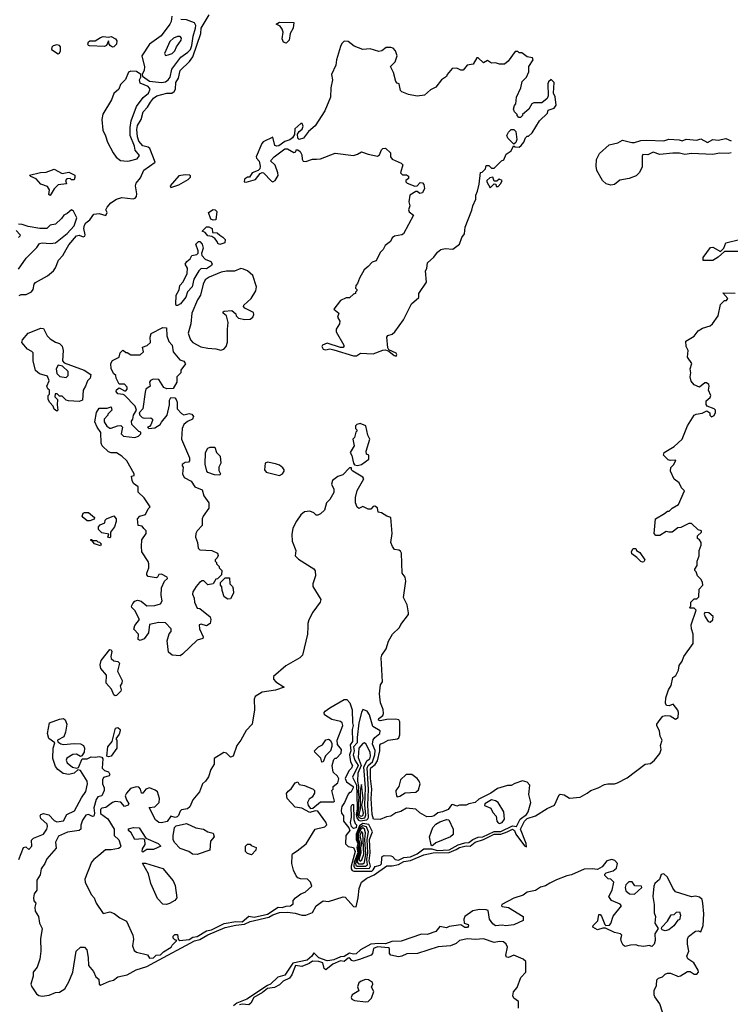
# Model space of a CAD drawing. Extents: x 2293830 to 2387798, y 66850 to 233222.
# Tile 8 of 192: x 2330735 to 2336098, y 112473 to 119899. Entities that reach past the tile are written whole.
import ezdxf

# ---------------------------------------------------------------- set-up
doc = ezdxf.new("R2010")
doc.units = 0

msp = doc.modelspace()

# ---------------------------------------------------------------- linework, layer by layer
at = {"layer": '0CON05XD'}
for points in [[(2330731.7, 117818.3), (2330745, 117827.5), (2330785, 117827.5), (2330825, 117847.5), (2330837.5, 117865), (2330843.3, 117905), (2330855, 117917.5), (2330945, 117966.7), (2330990, 118005), (2331005, 118026.7), (2331027.1, 118085), (2331060.6, 118119.4), (2331085.6, 118165), (2331105, 118200), (2331165, 118267.8), (2331185, 118272.9), (2331215, 118262), (2331226.7, 118265), (2331230, 118275), (2331218.2, 118325), (2331225, 118348), (2331235, 118367.8), (2331265, 118389.2), (2331295, 118431.9), (2331335, 118436.9), (2331385, 118422.2), (2331395.6, 118445), (2331386.2, 118465), (2331394.2, 118485), (2331423, 118517), (2331466.9, 118545), (2331505, 118557.9), (2331592, 118548), (2331607.1, 118552.9), (2331617.5, 118565), (2331620, 118585), (2331609.2, 118645), (2331614, 118665), (2331645.7, 118705), (2331672.5, 118765), (2331757.5, 118825), (2331717.9, 118927.9), (2331705, 118938.2), (2331665, 118947.5), (2331635, 118982.5), (2331624.8, 119015), (2331618.5, 119071.5), (2331625, 119102), (2331652.5, 119145), (2331665.8, 119205), (2331700.8, 119239.2), (2331722.7, 119277.3), (2331745, 119306.4), (2331769.2, 119325), (2331845, 119343.8), (2331884.5, 119345.5), (2331901.9, 119358.1), (2331910, 119375), (2331913.3, 119425), (2331933.4, 119456.6), (2331945, 119515.8), (2332017.7, 119582.3), (2332041.5, 119618.5), (2332101.3, 119795), (2332105, 119835.5), (2332164, 119935)], [(2331883.4, 119926.6), (2331878, 119885), (2331867.5, 119865), (2331803.9, 119776.1), (2331715.4, 119715), (2331655.8, 119625), (2331677.9, 119542.1), (2331675, 119517.5), (2331660, 119485), (2331661.7, 119471.7), (2331714.2, 119434.2), (2331805, 119424.5)], [(2331805, 119424.5), (2331835, 119430.9), (2331856.2, 119445), (2331870.8, 119465), (2331882.7, 119525), (2331905, 119556.5), (2331951.5, 119615), (2332005, 119653.8), (2332023.4, 119675), (2332033.6, 119703.6), (2332043.5, 119775), (2332062.8, 119835), (2332064.7, 119855), (2332054.4, 119875), (2331995, 119896.9), (2331950.5, 119900.5)], [(2332745, 119722.5), (2332725, 119730), (2332716.7, 119755), (2332724, 119805), (2332716.1, 119826.1), (2332700, 119850), (2332670, 119865), (2332695, 119880), (2332805, 119877.5), (2332800, 119835), (2332777.5, 119795), (2332767.5, 119745), (2332745, 119722.5)], [(2331025, 119642), (2331035, 119646.7), (2331044, 119665), (2331044, 119695), (2331034.3, 119704.3), (2331015, 119709.4), (2330987.9, 119702.1), (2330977.3, 119692.7), (2330974.4, 119674.4), (2331025, 119642)], [(2331435, 119692), (2331420.5, 119700.5), (2331410, 119715), (2331405, 119740), (2331390, 119705), (2331375, 119697.5), (2331261.7, 119701.7), (2331254.1, 119704.1), (2331250, 119715), (2331255, 119732.5), (2331265, 119740), (2331305, 119740), (2331344.4, 119765.6), (2331365, 119771.2), (2331405, 119767.5), (2331425, 119772.5), (2331457.5, 119755), (2331469.3, 119739.3), (2331466.1, 119713.9), (2331445, 119693.3), (2331435, 119692)], [(2331835, 119627.5), (2331855, 119633.3), (2331886.7, 119645), (2331906.2, 119665), (2331918.8, 119695), (2331953.8, 119745), (2331955, 119760), (2331945, 119773.3), (2331925, 119772), (2331895, 119759.4), (2331869.2, 119735), (2331827.5, 119645), (2331835, 119627.5)], [(2333575, 117362), (2333581.2, 117375), (2333575, 117383.3), (2333520, 117410), (2333513, 117423), (2333506.7, 117505), (2333513.9, 117516.1), (2333545, 117526.2), (2333565.8, 117544.2), (2333632.5, 117635), (2333692, 117755), (2333746.2, 117803.8), (2333746.7, 117835), (2333805, 117920), (2333797.5, 118005), (2333806.4, 118023.6), (2333812.5, 118065), (2333861.7, 118108.3), (2333888.8, 118145), (2333912.5, 118165), (2333945, 118172.5), (2334005, 118167.5), (2334053.8, 118205), (2334070.8, 118255), (2334091.4, 118285), (2334096, 118335), (2334147.4, 118462.6), (2334155, 118496), (2334178.6, 118545), (2334177.1, 118575), (2334191.1, 118605), (2334202.7, 118657.3), (2334213, 118747), (2334225, 118750), (2334250, 118775), (2334255, 118800), (2334275, 118800), (2334295, 118780), (2334315, 118780), (2334370, 118835), (2334388.3, 118841.7), (2334407.5, 118885), (2334445, 118910), (2334461.7, 118948.3), (2334475, 118940), (2334505, 118937.5), (2334519.3, 118950.7), (2334540, 118975), (2334551.7, 119008.3), (2334565, 119020), (2334575, 119020), (2334602.5, 119045), (2334657.5, 119135), (2334717.5, 119195), (2334723.3, 119216.7), (2334768.3, 119231.7), (2334783.8, 119255), (2334776.1, 119316.1), (2334762.5, 119345), (2334767.5, 119425), (2334745, 119447.5), (2334725, 119430), (2334720, 119415), (2334722.5, 119325), (2334716.4, 119303.6), (2334675, 119272.5), (2334615, 119272.5), (2334600, 119265), (2334576.4, 119223.6), (2334530, 119185), (2334530, 119175), (2334515, 119160), (2334501.7, 119161.7), (2334490, 119175), (2334490, 119185), (2334470, 119205), (2334462.5, 119225), (2334468.3, 119251.7), (2334480, 119265), (2334483.3, 119315), (2334517.5, 119385), (2334528.3, 119431.7), (2334560, 119465), (2334577.5, 119505), (2334577.5, 119545), (2334610, 119595), (2334605, 119610), (2334565, 119617.5), (2334525, 119650), (2334505, 119650), (2334495, 119660), (2334475, 119660), (2334422.5, 119585), (2334395, 119562.5), (2334357, 119563), (2334325, 119572.5), (2334295, 119570), (2334265, 119590), (2334235, 119572.5), (2334195, 119610), (2334185, 119610), (2334156.4, 119563.6), (2334113, 119557), (2334081.7, 119518.3), (2334065, 119517.5), (2334033.8, 119533.8), (2333999.3, 119530.7), (2333960, 119485), (2333955, 119470), (2333917.5, 119445), (2333875, 119390), (2333835, 119370), (2333790.7, 119329.3), (2333735, 119321.2), (2333670, 119335), (2333620, 119355), (2333610, 119365), (2333600, 119415), (2333585, 119420), (2333573, 119433), (2333555, 119500), (2333532.5, 119545), (2333568.8, 119581.2), (2333583.3, 119625), (2333570, 119665), (2333553.6, 119683.6), (2333535, 119690), (2333500.7, 119689.3), (2333467.5, 119665), (2333445, 119660), (2333378.8, 119678.8), (2333325, 119674), (2333259.5, 119699.5), (2333215, 119734), (2333184.2, 119735.8), (2333165, 119720), (2333155, 119697.5), (2333126.8, 119596.8), (2333122, 119555), (2333088.5, 119485), (2333096.1, 119445), (2333082.1, 119385), (2333081.8, 119315), (2333037.4, 119212.6), (2332965, 119099.2), (2332913.8, 119055), (2332876.7, 119005), (2332845, 118994), (2332833.3, 119005), (2332832.5, 119035), (2332843.6, 119056.4), (2332866.1, 119073.9), (2332873.8, 119095), (2332866.2, 119115), (2332855.6, 119115.6), (2332812, 119075), (2332808, 119032), (2332792.7, 119007.3), (2332775, 118993.3), (2332735, 118980), (2332691.7, 118948.3), (2332675, 118944), (2332660.9, 118950.9), (2332645, 119012.5), (2332572.7, 118977.3), (2332561.4, 118965), (2332520, 118865), (2332521.2, 118855), (2332542.5, 118832.5), (2332549.2, 118795), (2332546.2, 118773.8), (2332535, 118762.5), (2332490, 118745), (2332468.3, 118711.7), (2332455, 118710), (2332432.5, 118695), (2332430, 118675), (2332445, 118673.3), (2332515, 118694.2), (2332550, 118740), (2332565, 118746.7), (2332575, 118743.8), (2332635, 118681.2), (2332645, 118676.7), (2332663.3, 118685), (2332685.5, 118724.5), (2332684.3, 118745), (2332662.3, 118802.3), (2332627.5, 118835), (2332654.5, 118865.5), (2332735.9, 118924.1), (2332755, 118924), (2332805, 118897.5), (2332818.3, 118901.7), (2332821.7, 118918.3), (2332835, 118917.5), (2332852.5, 118905), (2332865, 118880), (2332867, 118847), (2332875, 118832.5), (2332895, 118830), (2332944.1, 118845.9), (2332975, 118845.7), (2333005, 118850), (2333115, 118893.3), (2333255, 118874), (2333285, 118883.8), (2333315, 118903.3), (2333364.2, 118884.2), (2333435, 118870), (2333449.4, 118880.6), (2333465, 118917.5), (2333475, 118927.5), (2333495, 118930), (2333533.3, 118895), (2333533.6, 118863.6), (2333547, 118847), (2333615, 118817.5), (2333627.5, 118805), (2333610, 118745), (2333625, 118730), (2333655, 118730), (2333668.3, 118718.3), (2333668.3, 118701.7), (2333650, 118685), (2333650, 118675), (2333660, 118665), (2333716.4, 118643.6), (2333733.6, 118646.4), (2333758.3, 118671.7), (2333775, 118667.5), (2333786.2, 118655), (2333788.8, 118625), (2333775, 118592.5), (2333755, 118587.5), (2333735, 118602.5), (2333725, 118602.5), (2333680, 118575), (2333672.5, 118525), (2333680, 118495), (2333670, 118465), (2333675, 118450), (2333707.5, 118425), (2333632.5, 118285), (2333620, 118275), (2333563.6, 118266.4), (2333545, 118252.5), (2333532.5, 118225), (2333492.5, 118195), (2333477.5, 118165), (2333455, 118142.5), (2333425, 118080), (2333395, 118071.2), (2333365, 118036.2), (2333335, 118013.3), (2333299.5, 117950.5), (2333285, 117910), (2333272.5, 117895), (2333270, 117875), (2333280, 117865), (2333280, 117855), (2333270, 117845), (2333270, 117835), (2333255, 117830), (2333225, 117800), (2333198.3, 117801.7), (2333155, 117780), (2333105.8, 117715), (2333142.5, 117685), (2333134.5, 117655), (2333151.4, 117625), (2333147.5, 117605), (2333124, 117565), (2333123.3, 117545), (2333182.5, 117445), (2333182.5, 117435), (2333175, 117427.5), (2333155, 117426.7), (2333055, 117460), (2333020, 117445), (2333016.2, 117435), (2333024.2, 117415), (2333045, 117410), (2333075, 117416.2), (2333105, 117410), (2333255, 117363.3), (2333275.9, 117364.1), (2333307, 117383), (2333401.7, 117378.3), (2333475, 117407.5), (2333495, 117410), (2333520, 117400), (2333560, 117365), (2333575, 117362)], [(2331545, 118832.7), (2331565, 118833.6), (2331621.8, 118848.3), (2331638.2, 118875), (2331607.7, 118915), (2331602.5, 118945), (2331569.1, 119025), (2331569.1, 119085), (2331577.3, 119135), (2331617, 119243), (2331668, 119312), (2331706.9, 119345), (2331720, 119375), (2331704.1, 119394.1), (2331645, 119420), (2331640, 119445), (2331650, 119465), (2331650, 119485), (2331617, 119507), (2331575, 119511.2), (2331555, 119503.3), (2331532.5, 119447.5), (2331495, 119410), (2331483.3, 119375), (2331445, 119343.3), (2331427.5, 119295), (2331362.7, 119187.3), (2331354.5, 119145), (2331361.8, 119065), (2331382.8, 119022.8), (2331397.1, 118975), (2331440.8, 118895), (2331463.2, 118863.2), (2331495, 118835.7), (2331545, 118832.7)], [(2334465, 118960), (2334420, 119005), (2334412.5, 119025), (2334425, 119050), (2334445, 119070), (2334465, 119070), (2334480, 119055), (2334487.5, 118995), (2334478.3, 118971.7), (2334465, 118960)], [(2336105, 118894.3), (2336080.9, 118889.1), (2336017.5, 118892.5), (2335965, 118882.7), (2335805, 118890), (2335755, 118881.8), (2335715, 118891.9), (2335665, 118893.2), (2335565, 118882.7), (2335515, 118900), (2335475, 118878.9), (2335436.7, 118883.3), (2335431.5, 118868.5), (2335432.1, 118787.9), (2335412.6, 118747.4), (2335388, 118722), (2335335, 118701.2), (2335265, 118688.8), (2335224.2, 118655.8), (2335195, 118651.9), (2335161.5, 118661.5), (2335132.9, 118685), (2335090.5, 118760.5), (2335084.6, 118795), (2335088.1, 118845), (2335111.3, 118888.7), (2335183.8, 118955), (2335248.7, 118971.3), (2335285, 118991.2), (2335355, 118972.5), (2335375, 118972.5), (2335423.1, 118986.9), (2335468.7, 118991.3), (2335595, 118985.6), (2335635, 118998.2), (2335712.7, 118992.7), (2335735, 118985.4), (2335765, 118996.7), (2335845, 118990.4), (2335875, 119001.2), (2335925, 118973.3), (2335965, 118995.9), (2336005, 118991.1), (2336065, 119003.3), (2336104.4, 118985)], [(2330965, 118573.8), (2330955, 118580), (2330959.2, 118615), (2330945, 118641.2), (2330895, 118658.8), (2330859.2, 118699.2), (2330820, 118715), (2330810, 118725), (2330893.1, 118746.9), (2330935, 118748), (2330995, 118772.5), (2331055, 118740), (2331105, 118750), (2331150, 118725), (2331151.7, 118708.3), (2331145, 118690), (2331125, 118690), (2331115, 118700), (2331091.7, 118698.3), (2331080, 118685), (2331088.3, 118661.7), (2331026.4, 118653.6), (2330995.6, 118624.4), (2330965, 118573.8)], [(2331875, 118632.5), (2331935, 118653.3), (2332006.1, 118693.9), (2332025, 118710), (2332025, 118720), (2332016.4, 118726.4), (2331985, 118730), (2331935, 118720), (2331870, 118645), (2331875, 118632.5)], [(2334285, 118630), (2334315, 118660), (2334328.3, 118658.3), (2334331.7, 118641.7), (2334345, 118640), (2334365, 118662.5), (2334375.5, 118685.5), (2334354, 118696), (2334335, 118680), (2334315, 118680), (2334305, 118710), (2334283, 118707), (2334260, 118685), (2334260, 118675), (2334285, 118630)], [(2330725, 118018.1), (2330785, 118101.4), (2330865, 118181.2), (2330885, 118210), (2330904.3, 118215.7), (2330965, 118210), (2331005, 118215.7), (2331093.6, 118286.4), (2331145, 118343.1), (2331166.7, 118405), (2331141.9, 118455), (2331125, 118466), (2331092.9, 118437.1), (2331068.2, 118425), (2331051.2, 118398.8), (2331005, 118355.5), (2330965, 118348.1), (2330940, 118325), (2330887.2, 118322.8), (2330799.8, 118339.7), (2330755, 118354.7), (2330725, 118356.5)], [(2332195, 118387.5), (2332177.5, 118395), (2332160, 118445), (2332195, 118467.5), (2332210, 118465), (2332221.7, 118451.7), (2332215, 118390), (2332195, 118387.5)], [(2330707.7, 118307.7), (2330737.5, 118275), (2330736.7, 118265), (2330726.7, 118255)], [(2332245, 118203.3), (2332230.7, 118210.7), (2332226.2, 118226.2), (2332207.5, 118247.5), (2332185, 118262.5), (2332155, 118267.5), (2332135, 118293.3), (2332112.5, 118305), (2332145, 118336.7), (2332163.6, 118336.4), (2332186.7, 118325), (2332190, 118295), (2332225, 118292.5), (2332245, 118272.5), (2332269.3, 118259.3), (2332285, 118240), (2332283, 118217), (2332245, 118203.3)], [(2331915, 117744), (2331912.4, 117752.4), (2331915, 117820), (2331937.6, 117862.4), (2331943.3, 117895), (2331968.5, 117921.5), (2332000, 117985), (2332000.5, 118025), (2331984.6, 118055), (2331996.9, 118075), (2332021.5, 118095), (2332035, 118120), (2332072.5, 118127.5), (2332082, 118138), (2332082.9, 118155), (2332064.6, 118205), (2332085, 118226.2), (2332095, 118226.7), (2332112.5, 118205), (2332120, 118175), (2332108, 118135), (2332110, 118120), (2332135, 118092.5), (2332177.5, 118075), (2332186.4, 118056.4), (2332183.3, 118045), (2332145, 118020.6), (2332105, 118022.5), (2332085.8, 118004.2), (2332048.5, 117941.5), (2332036.9, 117885), (2332002.7, 117847.3), (2331990, 117805), (2331948.8, 117755), (2331925, 117744.4), (2331915, 117744)], [(2336158.3, 118151.7), (2336055, 118150), (2336005, 118107.5), (2335965, 118083.3), (2335893, 118083), (2335892.5, 118105), (2335948.3, 118181.7), (2335965, 118182.5), (2336025, 118150), (2336050, 118175), (2336063, 118217), (2336168.3, 118241.7)], [(2332254.1, 117405.9), (2332275, 117414.4), (2332294, 117435), (2332303.2, 117466.8), (2332302.3, 117565), (2332308.9, 117615), (2332295.9, 117665.9), (2332270, 117685), (2332270, 117695), (2332278.3, 117701.7), (2332335, 117706.7), (2332365, 117680), (2332370, 117665), (2332387, 117647), (2332435, 117637.5), (2332475, 117640), (2332493.3, 117655), (2332502.5, 117675), (2332499.3, 117689.3), (2332435, 117722.5), (2332423.3, 117735), (2332426.7, 117745), (2332482.7, 117797.3), (2332517, 117853), (2332521.9, 117885), (2332495, 117970), (2332453.3, 118005), (2332425, 118018), (2332405, 118022), (2332355, 118003.1), (2332295, 118002.9), (2332255, 117994.4), (2332165, 117957.5), (2332135, 117935.8), (2332118.5, 117905), (2332098.7, 117821.3), (2332075.8, 117785), (2332034.2, 117685), (2332025.7, 117605), (2332006.7, 117535), (2332015, 117512.5), (2332024.2, 117485), (2332042, 117465), (2332102.6, 117432.6), (2332155, 117420.4), (2332215, 117416.9), (2332254.1, 117405.9)], [(2330886.2, 112813.8), (2330865.9, 112754.1), (2330837.3, 112715), (2330837.2, 112685), (2330819.6, 112625), (2330826.8, 112605), (2330863, 112553), (2330880, 112540), (2330905, 112535.2), (2330957.6, 112542.4), (2331005, 112562.6), (2331035.1, 112564.9), (2331075, 112590.5), (2331106.6, 112643.4), (2331136.1, 112715), (2331162.2, 112875), (2331195, 112904.4), (2331224.4, 112904.4), (2331242.2, 112885), (2331252.5, 112825), (2331253.2, 112765), (2331291.1, 112721.1), (2331310.9, 112680.8), (2331332.4, 112662.4), (2331335.3, 112625.3), (2331345, 112617.5), (2331411.8, 112648.2), (2331443.1, 112655), (2331475, 112681.1), (2331545, 112694.8), (2331615, 112732.9), (2331695, 112757.4), (2331755, 112791.2), (2332055, 112951.1), (2332095, 112961.1), (2332153.9, 112996.1), (2332285, 113051.4), (2332365, 113071), (2332432.8, 113077.2), (2332475, 113097.8), (2332615, 113129.4), (2332645, 113148.8), (2332695, 113166.1), (2332755, 113168.3), (2332815, 113160.3), (2332865, 113144.3), (2332895.6, 113144.4), (2332945.3, 113165), (2332972.8, 113215), (2333025, 113253.2), (2333065, 113249), (2333175, 113284.8), (2333190.2, 113280.2), (2333213.9, 113255), (2333255, 113211.4), (2333275, 113207.5), (2333290, 113275), (2333297, 113347), (2333314, 113395), (2333355.6, 113425), (2333409.3, 113450.7), (2333505, 113517.8), (2333545, 113517.5), (2333595, 113528), (2333635, 113550), (2333685, 113557.9), (2333785, 113601.3), (2333855, 113615.6), (2333975, 113618.9), (2334030.1, 113639.9), (2334055, 113655.7), (2334105, 113669.1), (2334135, 113665.9), (2334173.5, 113695), (2334235, 113715.7), (2334315, 113755.7), (2334365, 113757.2), (2334415, 113772.9), (2334455, 113794.8), (2334470, 113785), (2334479, 113755), (2334545, 113668.5), (2334560, 113660), (2334556.9, 113685), (2334515.7, 113795), (2334544.1, 113855), (2334565.9, 113875), (2334626.9, 113895), (2334715, 113948.9), (2334772.1, 113975), (2334806.4, 114053.6), (2334815, 114058.6), (2334845, 114051.9), (2334885, 114027.8), (2334963.7, 114036.3), (2335018.8, 114065), (2335045, 114085.7), (2335100, 114105), (2335149.3, 114130.7), (2335173.4, 114136.6), (2335225, 114134.8), (2335247.5, 114142.5), (2335318.8, 114181.2), (2335455, 114285.3), (2335495, 114289.2), (2335526.4, 114313.6), (2335565.4, 114364.6), (2335576, 114395), (2335571.2, 114425), (2335583.8, 114465), (2335568.8, 114495), (2335564.2, 114534.2), (2335542.5, 114575), (2335542.5, 114585), (2335568, 114622), (2335587.5, 114645), (2335608.3, 114651.7), (2335645, 114648.6), (2335685, 114623.5), (2335703.8, 114636.2), (2335707.8, 114675), (2335702.3, 114692.3), (2335667, 114737), (2335636.4, 114723.6), (2335617, 114727), (2335610, 114745), (2335612.5, 114785), (2335632.5, 114845), (2335651.7, 114878.3), (2335663, 114937), (2335686.7, 114953.3), (2335706.4, 114993.6), (2335713, 115027), (2335735, 115060), (2335746.7, 115095), (2335816.7, 115195), (2335816.7, 115265), (2335803.8, 115305), (2335803.3, 115335), (2335840, 115445), (2335825, 115460), (2335795, 115460), (2335790, 115465), (2335800, 115475), (2335800, 115505), (2335825, 115530), (2335845, 115530), (2335860, 115545), (2335862.5, 115605), (2335890, 115635), (2335887, 115657), (2335875, 115680), (2335850, 115705), (2335840, 115735), (2335830, 115745), (2335830, 115755), (2335847, 115783), (2335847.5, 115815), (2335862.5, 115855), (2335862.5, 115895), (2335877.5, 115935), (2335877, 115957), (2335866.4, 115976.4), (2335850, 115985), (2335850, 116005), (2335880, 116035), (2335880, 116045), (2335855, 116052.5), (2335805, 116100), (2335785, 116100), (2335725, 116070), (2335703, 116067), (2335660, 116035), (2335635, 116033.3), (2335615, 116040), (2335565, 116007.5), (2335535, 116007.5), (2335522.5, 116025), (2335532.5, 116135), (2335600, 116175), (2335625, 116192.5), (2335637, 116193), (2335660, 116215), (2335706.4, 116243.6), (2335752.5, 116345), (2335729.3, 116369.3), (2335712.5, 116405), (2335675, 116432.5), (2335646.7, 116495), (2335649.3, 116520.7), (2335672.5, 116545), (2335687, 116577), (2335645, 116573.3), (2335629.3, 116579.3), (2335594, 116615), (2335597.5, 116635), (2335675, 116678.8), (2335733.8, 116736.2), (2335775.8, 116835), (2335825, 116916.7), (2335840, 116925), (2335885, 116932), (2335919.5, 116949.5), (2335943.8, 116935), (2335942.9, 116915), (2335955, 116903.1), (2335975, 116914.2), (2335985.6, 116935.6), (2335985.7, 116955), (2335976.2, 116965), (2335924.2, 116984.2), (2335915.9, 116995.9), (2335916, 117025), (2335945, 117048.6), (2335951.2, 117065), (2335933.3, 117105), (2335938.7, 117135), (2335935, 117147.1), (2335919.4, 117159.4), (2335905, 117159.4), (2335865, 117128), (2335825.9, 117145.9), (2335802.7, 117172.7), (2335794.3, 117205), (2335798.8, 117235), (2335793.8, 117265), (2335806.7, 117305), (2335773.9, 117353.9), (2335778.8, 117405), (2335763.8, 117435), (2335762.5, 117475), (2335825, 117512.5), (2335855, 117551.2), (2335888.3, 117571.7), (2335945, 117590), (2335963.3, 117605), (2336006.7, 117665), (2336025, 117750), (2336055, 117780), (2336068.3, 117781.7), (2336080, 117795), (2336041.7, 117838.3), (2336135, 117837.5)], [(2331015, 116947.5), (2330995, 116962.5), (2330987.5, 116985), (2330961.4, 117011.4), (2330950, 117035), (2330950, 117065), (2330960, 117075), (2330960, 117105), (2330947.5, 117115), (2330940, 117135), (2330957.5, 117175), (2330945, 117210), (2330885, 117226.7), (2330855, 117252.5), (2330836.2, 117325), (2330835.9, 117385.9), (2330827.3, 117397.3), (2330793.8, 117415), (2330751.2, 117465), (2330756.2, 117485), (2330800, 117535), (2330895, 117572.5), (2330915, 117570), (2330943.3, 117515), (2330965, 117492.5), (2331005, 117467.5), (2331036.1, 117456.1), (2331055, 117437.5), (2331063.3, 117405), (2331057.5, 117325), (2331070.7, 117310.7), (2331222.5, 117255), (2331271.7, 117221.7), (2331267.5, 117195), (2331247.5, 117175), (2331232.5, 117135), (2331213.3, 117105), (2331210, 117030), (2331185, 117020), (2331103.6, 117023.6), (2331085, 117030), (2331055, 117060), (2331035, 117060), (2331018.3, 117078.3), (2331001.7, 117078.3), (2331000, 117055), (2331020, 117035), (2331016.7, 116995), (2331022.5, 116955), (2331015, 116947.5)], [(2331945, 115101.4), (2331885, 115105.7), (2331858.3, 115128.3), (2331849.2, 115215), (2331863, 115267), (2331877.5, 115285), (2331877.5, 115305), (2331835, 115350), (2331785, 115352.5), (2331715, 115337.5), (2331706, 115275), (2331675, 115228.8), (2331645, 115216), (2331628.8, 115225), (2331631.8, 115265), (2331597.3, 115302.7), (2331605, 115330), (2331640, 115375), (2331603.1, 115443.1), (2331582.5, 115465), (2331580, 115475), (2331588.5, 115495), (2331605, 115512.5), (2331625, 115522.2), (2331652.4, 115512.4), (2331695, 115478), (2331755, 115480.8), (2331796.6, 115493.4), (2331810, 115515), (2331802.5, 115555), (2331804.3, 115615), (2331826.7, 115665), (2331850, 115685), (2331847.5, 115695), (2331805, 115716.9), (2331785.7, 115714.3), (2331775.8, 115695), (2331765, 115688.9), (2331705, 115700.6), (2331695, 115711.2), (2331693.6, 115725), (2331709.4, 115765), (2331710, 115795), (2331705, 115812.5), (2331657.5, 115885), (2331653.3, 115925), (2331656.7, 115975), (2331690, 116025), (2331690, 116045), (2331671.7, 116061.7), (2331658.3, 116078.3), (2331630, 116085), (2331623.3, 116135), (2331642.5, 116155), (2331685, 116167.5), (2331705, 116210), (2331720, 116225), (2331675, 116292.5), (2331630, 116335), (2331630, 116375), (2331595, 116400), (2331583.6, 116423.6), (2331580, 116455), (2331598.3, 116461.7), (2331600, 116475), (2331543, 116573), (2331506.4, 116606.4), (2331465, 116632.5), (2331425, 116632.5), (2331405, 116640), (2331357.5, 116685), (2331350, 116705), (2331347.5, 116785), (2331320, 116825), (2331302.5, 116865), (2331313.6, 116936.4), (2331335, 116970), (2331395, 116970), (2331425, 116980), (2331430, 116955), (2331400, 116925), (2331400, 116915), (2331372.5, 116885), (2331372.5, 116865), (2331392.3, 116832.3), (2331415, 116817.5), (2331425, 116817.5), (2331473, 116837), (2331498.3, 116838.3), (2331510, 116825), (2331500, 116775), (2331518.3, 116758.3), (2331605, 116746.7), (2331632.5, 116757.5), (2331650, 116775), (2331648.3, 116788.3), (2331633.6, 116793.6), (2331581.2, 116845), (2331578.3, 116871.7), (2331590, 116885), (2331593, 116917), (2331617.5, 116955), (2331607.5, 116985), (2331526.4, 117066.4), (2331515, 117073.3), (2331475, 117077.5), (2331463.6, 117093.6), (2331465, 117107.5), (2331485, 117122.5), (2331525, 117100), (2331535, 117100), (2331547, 117113), (2331547, 117127), (2331525, 117150), (2331485, 117150), (2331462.5, 117195), (2331460, 117215), (2331445, 117227.5), (2331426.2, 117265), (2331423, 117307), (2331435, 117327.5), (2331486.4, 117353.6), (2331493, 117387), (2331510, 117405), (2331517, 117407), (2331535, 117390), (2331545, 117390), (2331575, 117370), (2331645, 117370), (2331670, 117395), (2331661.7, 117428.3), (2331698.3, 117441.7), (2331723.3, 117465), (2331719.2, 117505), (2331727.3, 117532.7), (2331815, 117576.2), (2331843.9, 117573.9), (2331845.4, 117515), (2331861.3, 117471.3), (2331886, 117445), (2331893.8, 117395), (2331944, 117334), (2331975, 117322.5), (2331987, 117303), (2331950, 117255), (2331950, 117235), (2331920, 117205), (2331920, 117165), (2331893.3, 117116.7), (2331845, 117116), (2331822.5, 117125), (2331784, 117184), (2331743, 117187), (2331721.7, 117178.3), (2331715.8, 117165), (2331720, 117135), (2331688, 117112), (2331680.8, 117089.2), (2331663.3, 116965), (2331637.5, 116935), (2331642.5, 116915), (2331658.8, 116898.8), (2331673.8, 116893.8), (2331725, 116895.7), (2331737, 116887), (2331738.6, 116875), (2331726, 116844), (2331715, 116830), (2331700, 116825), (2331710, 116815), (2331755, 116821.2), (2331794.2, 116845.8), (2331805.7, 116864.3), (2331846.9, 116915), (2331864.4, 116995), (2331865, 117030), (2331875, 117050), (2331905, 117046.2), (2331916.7, 117035), (2331923.3, 117015), (2331923.8, 116965), (2331955, 116930), (2331975, 116917.5), (2332015, 116930), (2332035, 116923.3), (2332046.1, 116906.1), (2332038.8, 116885), (2332002.5, 116867.5), (2331974.4, 116845.6), (2331960, 116815), (2331956.2, 116735), (2332017.5, 116595), (2332017, 116573), (2332008.3, 116561.7), (2331985, 116560), (2331960, 116545), (2331960, 116535), (2331970, 116525), (2331963.3, 116475), (2331976.1, 116446.1), (2332029.3, 116419.3), (2332057.5, 116375), (2332113.3, 116353.3), (2332125, 116307.5), (2332162.5, 116255), (2332163.3, 116215), (2332120, 116155), (2332112.5, 116135), (2332112.5, 116085), (2332073.8, 116045), (2332063.8, 116025), (2332062.5, 115995), (2332077, 115957), (2332083, 115913), (2332095, 115900), (2332186.1, 115896.1), (2332227.5, 115875), (2332231.7, 115858.3), (2332225, 115840), (2332210, 115825), (2332210, 115815), (2332220, 115805), (2332220, 115795), (2332240, 115775), (2332240, 115765), (2332260, 115745), (2332258.3, 115711.7), (2332228.3, 115681.7), (2332215, 115680), (2332196.2, 115643.8), (2332155, 115636.7), (2332125, 115667.5), (2332113, 115667), (2332092.5, 115655), (2332066.4, 115623.6), (2332042.5, 115585), (2332040, 115565), (2332052, 115535), (2332053.3, 115505), (2332075, 115460), (2332095, 115457.5), (2332172.5, 115395), (2332176.7, 115375), (2332172.5, 115345), (2332145, 115327.5), (2332105, 115340), (2332090, 115335), (2332092.5, 115305), (2332120, 115245), (2332118.3, 115231.7), (2332075, 115220), (2331965, 115113.8), (2331945, 115101.4)], [(2331085, 117200), (2331100, 117215), (2331100, 117245), (2331057, 117287), (2331025, 117292.5), (2331010, 117265), (2331015, 117230), (2331038.3, 117208.3), (2331085, 117200)], [(2333285, 116536.7), (2333315, 116543.8), (2333370, 116585), (2333370, 116615), (2333351.7, 116621.7), (2333350, 116645), (2333377.5, 116735), (2333362.5, 116765), (2333347.5, 116835), (2333305, 116853.3), (2333280, 116845), (2333270, 116835), (2333270, 116815), (2333280, 116805), (2333280, 116795), (2333271.7, 116788.3), (2333261.7, 116748.3), (2333250, 116735), (2333260, 116685), (2333230, 116635), (2333241.7, 116611.7), (2333253, 116553), (2333261.7, 116541.7), (2333285, 116536.7)], [(2332245, 116462.5), (2332205, 116466.7), (2332155, 116483.3), (2332146.7, 116495), (2332133.6, 116546.4), (2332137.5, 116635), (2332155, 116668), (2332172.5, 116675), (2332207.5, 116675), (2332220, 116635), (2332247, 116607), (2332252.5, 116555), (2332237.5, 116525), (2332238.3, 116498.3), (2332250, 116475), (2332245, 116462.5)], [(2331715, 112820), (2331745, 112823.6), (2331765, 112842.5), (2331798.6, 112845), (2331820.9, 112869.1), (2331877.5, 112905), (2331885, 112920), (2331920, 112955), (2331905, 112960), (2331893, 112973), (2331893, 112987), (2331905, 113000), (2331925, 113000), (2331930, 112965), (2331943, 112953), (2332015, 112961.1), (2332040.7, 112979.3), (2332075.6, 112985), (2332145, 113026.9), (2332182.5, 113035), (2332278.7, 113081.3), (2332365, 113097.9), (2332415, 113094.4), (2332463.1, 113136.9), (2332505, 113131.2), (2332605, 113152), (2332685, 113206.5), (2332715, 113202.7), (2332745, 113212.5), (2332780, 113215), (2332798.3, 113231.7), (2332800, 113255), (2332817.5, 113275), (2332857.5, 113305), (2332890.7, 113319.3), (2332940, 113365), (2332930, 113395), (2332907, 113417), (2332855, 113420), (2332835, 113427.5), (2332821.7, 113441.7), (2332802.5, 113485), (2332788.8, 113535), (2332792, 113595), (2332795, 113606.7), (2332828.3, 113631.7), (2332896.4, 113683.6), (2332966.1, 113793.9), (2333037.5, 113812.5), (2333052.5, 113827.5), (2333045.8, 113845.8), (2332985, 113930), (2332965, 113932.5), (2332925, 113920), (2332865, 113953.3), (2332815, 113960), (2332752.5, 114025), (2332748.3, 114061.7), (2332760.7, 114079.3), (2332785, 114097.5), (2332815, 114142.5), (2332835, 114150), (2332845, 114130), (2332885, 114122.5), (2332950, 114095), (2332960, 114085), (2332960, 114065), (2332942.5, 114035), (2332920.6, 114019.4), (2332908, 113995), (2332912.5, 113972.5), (2332930.7, 113950.7), (2332946.7, 113953.3), (2333005, 114000), (2333105, 114000), (2333110, 114005), (2333090, 114085), (2333100, 114095), (2333100, 114115), (2333136.1, 114143.9), (2333143.6, 114173.6), (2333133.9, 114193.9), (2333100, 114225), (2333093.8, 114275), (2333105, 114320), (2333115, 114330), (2333125, 114330), (2333161.7, 114368.3), (2333162.5, 114395), (2333133, 114433), (2333130, 114465), (2333172.5, 114575), (2333167.5, 114595), (2333157, 114607), (2333090.8, 114620.8), (2333036.4, 114656.4), (2333033.3, 114675), (2333040, 114685), (2333075, 114710), (2333185, 114772.5), (2333205, 114772.5), (2333227.7, 114747.7), (2333243.3, 114695), (2333245.8, 114595.8), (2333251.2, 114575), (2333244.2, 114545), (2333247.3, 114455), (2333229.2, 114430.8), (2333232.9, 114385), (2333223.8, 114355), (2333231.9, 114301.9), (2333247.5, 114275), (2333238.5, 114255), (2333218.2, 114235), (2333191.1, 114175), (2333201.7, 114151.7), (2333251.2, 114115), (2333251.2, 114105), (2333235, 114070), (2333225, 114070), (2333213, 114057), (2333187.5, 113995), (2333166.7, 113965), (2333160, 113935), (2333162.5, 113915), (2333180, 113895), (2333180, 113855), (2333220, 113805), (2333227.5, 113785), (2333197.1, 113745), (2333193, 113683), (2333215, 113662.5), (2333255, 113656.7), (2333267.7, 113625), (2333236.8, 113515), (2333236.1, 113495), (2333243.1, 113483.1), (2333257.4, 113477.4), (2333391.7, 113478.3), (2333403.7, 113486.3), (2333417.9, 113512.1), (2333455, 113522.8), (2333465, 113532.5), (2333467.1, 113575), (2333471.8, 113588.2), (2333485, 113594.3), (2333535, 113592.9), (2333548.9, 113588.9), (2333568.1, 113565), (2333595, 113559.7), (2333635, 113580.2), (2333685, 113584.8), (2333735, 113608.1), (2333785, 113645.3), (2333845, 113644.8), (2333885, 113633.7), (2333975, 113638.7), (2334045, 113676.3), (2334095, 113691.2), (2334125, 113692.4), (2334155, 113716.4), (2334195, 113732.7), (2334229.4, 113735), (2334315, 113776.7), (2334365, 113777.2), (2334455, 113820.2), (2334485, 113814.7), (2334511, 113869), (2334560.3, 113905), (2334572.9, 113925), (2334592.7, 113995), (2334577.3, 114055), (2334584.6, 114124.6), (2334565, 114148.5), (2334530.4, 114159.6), (2334470.9, 114139.1), (2334445, 114122.9), (2334417.3, 114122.7), (2334340.3, 114099.7), (2334290, 114065), (2334200.5, 114019.5), (2334171.4, 113995), (2334124.2, 113985.8), (2334103.3, 113975), (2334055, 113974.2), (2334035, 113966.7), (2334005, 113978.8), (2333995, 113976.2), (2333967.6, 113942.4), (2333925, 113923.8), (2333891.7, 113918.3), (2333862, 113895), (2333845, 113889.5), (2333807.7, 113887.7), (2333755, 113917.5), (2333723.6, 113943.6), (2333655, 113952.5), (2333611.7, 113928.3), (2333573.3, 113916.7), (2333535, 113892.5), (2333503, 113887), (2333455, 113867.5), (2333405, 113870), (2333395.8, 113905), (2333387.8, 114025), (2333393.1, 114095), (2333381.6, 114175), (2333381.6, 114245), (2333385, 114255.7), (2333418.3, 114281.7), (2333435, 114310), (2333453.4, 114385), (2333451.9, 114428.1), (2333461.4, 114438.6), (2333480, 114445), (2333515.4, 114464.6), (2333585.4, 114474.6), (2333597.5, 114482.5), (2333602.9, 114505), (2333604.2, 114604.2), (2333597.3, 114617.3), (2333574.3, 114624.3), (2333505, 114622), (2333455, 114610), (2333442.5, 114615), (2333445, 114627.5), (2333475, 114650), (2333480, 114665), (2333477, 114697), (2333457, 114747), (2333450, 114815), (2333457.5, 114882.5), (2333472.5, 114905), (2333462.5, 115085), (2333467.5, 115105), (2333500, 115155), (2333518.3, 115211.7), (2333548.8, 115265), (2333602.5, 115315), (2333611.7, 115338.3), (2333668.3, 115411.7), (2333670, 115425), (2333660, 115485), (2333632.3, 115542.3), (2333648, 115665), (2333643.3, 115695), (2333622.5, 115725), (2333616.7, 115875), (2333609.3, 115889.3), (2333597, 115897), (2333563.6, 115903.6), (2333547.5, 115925), (2333536.2, 115955), (2333545.7, 116025), (2333536.7, 116145), (2333505, 116153.3), (2333465, 116178.8), (2333440, 116185), (2333435, 116216.7), (2333415, 116230), (2333402.6, 116227.4), (2333385, 116206.7), (2333365, 116207.5), (2333325, 116226.7), (2333295, 116212.5), (2333281.7, 116221.7), (2333270, 116255), (2333270, 116295), (2333283, 116347), (2333332.5, 116435), (2333325, 116447.5), (2333250, 116495), (2333240, 116505), (2333238.3, 116518.3), (2333225, 116520), (2333173, 116467), (2333135, 116452.5), (2333096.4, 116423.6), (2333088.8, 116395), (2333107, 116357), (2333107, 116333), (2333075, 116280), (2333050, 116255), (2333035, 116200), (2333005, 116172.5), (2332985, 116162.5), (2332973, 116163), (2332955, 116180), (2332925, 116192.5), (2332883.6, 116186.4), (2332857.5, 116165), (2332825, 116117.5), (2332795.7, 116065), (2332790, 116015), (2332791.2, 115965), (2332820, 115895), (2332813.3, 115855), (2332840, 115830), (2332955, 115756.2), (2332965, 115742.5), (2332968, 115705), (2332947.5, 115645), (2332946.7, 115625), (2333007.5, 115525), (2333003.8, 115505), (2332948.3, 115431.7), (2332917.4, 115372.6), (2332908.6, 115345), (2332909.7, 115319.7), (2332908.1, 115265), (2332869.2, 115105), (2332848, 115085), (2332743.1, 115026.9), (2332650, 114945), (2332650, 114925), (2332667.5, 114905), (2332730, 114865), (2332665, 114841.4), (2332565, 114826.9), (2332511.2, 114795), (2332504, 114775), (2332506.7, 114695), (2332490, 114585), (2332445, 114537.5), (2332404, 114465), (2332373.8, 114425), (2332345, 114343.8), (2332325, 114336.7), (2332295, 114367.5), (2332275, 114372.5), (2332203.6, 114326.4), (2332203.3, 114285), (2332177.5, 114245), (2332160.7, 114189.3), (2332136.7, 114155), (2332114.4, 114135.6), (2332091.2, 114075), (2332042.5, 114015), (2332018.3, 113961.7), (2332001.7, 113948.3), (2331955, 113940), (2331945, 113930), (2331933.9, 113896.1), (2331924.2, 113885.8), (2331907.5, 113882.5), (2331875, 113890.8), (2331847.5, 113852.5), (2331805, 113842.6), (2331784.7, 113845), (2331761.2, 113865), (2331713, 113957), (2331755, 113962.3), (2331786.9, 113995), (2331791, 114025), (2331775, 114075.5), (2331758.6, 114088.6), (2331714.5, 114104.5), (2331686.7, 114095), (2331665, 114065.8), (2331654.2, 114064.2), (2331647.8, 114095), (2331635, 114110), (2331615, 114113.2), (2331570.3, 114099.7), (2331540, 114065), (2331531.2, 114045), (2331540, 114015), (2331558, 113985), (2331553.8, 113975), (2331525, 113964.4), (2331497.2, 113997.2), (2331455, 114002.1), (2331435, 113995.5), (2331385, 113957.8), (2331355, 113951.2), (2331345, 113942.5), (2331345, 113912.5), (2331400.8, 113870.8), (2331448.8, 113795), (2331447, 113747), (2331484.1, 113714.1), (2331497.8, 113665), (2331493.8, 113655), (2331481.7, 113648.3), (2331425, 113637.5), (2331382.3, 113637.7), (2331333.3, 113595), (2331295, 113566), (2331278.1, 113545), (2331227.3, 113417.3), (2331230, 113395), (2331275, 113300), (2331297.5, 113275), (2331313.3, 113235), (2331365, 113157.5), (2331415, 113170), (2331448.3, 113158.3), (2331490, 113125), (2331541.1, 113101.1), (2331588.6, 112995), (2331593.3, 112965), (2331587.5, 112915), (2331598.8, 112878.8), (2331616.1, 112866.1), (2331700, 112845), (2331715, 112820)], [(2332695, 116460.6), (2332717.5, 116475), (2332731.4, 116495), (2332731.4, 116505), (2332720.2, 116520.2), (2332695, 116538.5), (2332665, 116549.5), (2332605, 116562), (2332587.5, 116555), (2332583.8, 116505), (2332595.8, 116485.8), (2332695, 116460.6)], [(2331265, 116120), (2331245, 116120), (2331213.6, 116143.6), (2331207.5, 116155), (2331213.6, 116176.4), (2331225, 116182.5), (2331255, 116182.5), (2331300, 116145), (2331298.3, 116131.7), (2331265, 116120)], [(2331415, 115990), (2331400, 115995), (2331408.3, 116018.3), (2331355, 116030), (2331330, 116055), (2331330, 116075), (2331341.7, 116088.3), (2331376.4, 116103.6), (2331380, 116125), (2331390, 116135), (2331445, 116157.5), (2331462.5, 116135), (2331462.5, 116115), (2331450, 116075), (2331420, 116035), (2331420, 115995), (2331415, 115990)], [(2331345, 115930), (2331300, 115945), (2331280, 115970), (2331271.7, 115971.7), (2331271.7, 115978.3), (2331278.3, 115978.3), (2331280, 115970), (2331315, 115970), (2331325, 115960), (2331338.3, 115958.3), (2331350, 115945), (2331345, 115930)], [(2335435, 115806.7), (2335421.7, 115811.7), (2335393, 115843), (2335355, 115870), (2335353, 115887), (2335365, 115910), (2335385, 115910), (2335390, 115895), (2335415, 115880), (2335452.5, 115825), (2335445, 115810), (2335435, 115806.7)], [(2332305, 115527.5), (2332277.5, 115545), (2332262.5, 115595), (2332261.7, 115621.7), (2332250, 115635), (2332250, 115655), (2332285, 115690), (2332318.3, 115688.3), (2332320, 115645), (2332340, 115625), (2332347, 115607), (2332347.5, 115575), (2332325, 115530), (2332305, 115527.5)], [(2335945, 115353.8), (2335966.5, 115373.5), (2335967.9, 115397.9), (2335935, 115425.6), (2335905, 115428.8), (2335900, 115415), (2335907.8, 115395), (2335929.8, 115359.8), (2335945, 115353.8)], [(2331455, 114798.8), (2331445, 114806.7), (2331428.5, 114848.5), (2331388.8, 114895), (2331389.2, 114955), (2331348, 115005), (2331343, 115033), (2331349.2, 115065), (2331415, 115150), (2331425, 115146.7), (2331430.8, 115135), (2331422.2, 115095), (2331425, 115080), (2331445, 115064.2), (2331475, 115058), (2331487.1, 115045), (2331474.3, 114985), (2331509.4, 114915), (2331506.7, 114895), (2331493.8, 114875), (2331500.8, 114845), (2331497.5, 114835), (2331465, 114801.2), (2331455, 114798.8)], [(2333305, 113857.3), (2333355, 113864.2), (2333365.8, 113874.2), (2333367.5, 113885), (2333361.4, 113975), (2333367.2, 114095), (2333357, 114255), (2333365, 114273), (2333398.1, 114301.9), (2333416.4, 114355), (2333416.6, 114386.6), (2333396.6, 114435), (2333403, 114467), (2333414.2, 114485.8), (2333452.9, 114515), (2333456.5, 114535), (2333399, 114569), (2333375, 114656.7), (2333356.2, 114685), (2333325, 114696.2), (2333315, 114673.3), (2333293.8, 114595), (2333280.8, 114485), (2333282.5, 114445), (2333254.4, 114415), (2333260.1, 114385), (2333252.4, 114355), (2333264.9, 114314.9), (2333288.5, 114275), (2333246, 114185), (2333277.9, 114125), (2333278.5, 114058.5), (2333281, 113945), (2333275.3, 113905), (2333280.1, 113880.1), (2333292.3, 113862.3), (2333305, 113857.3)], [(2330728, 113565), (2330763.3, 113655), (2330781.7, 113661.7), (2330805, 113640), (2330826.7, 113665), (2330825, 113710), (2330840, 113725), (2330915, 113755.6), (2330940.5, 113795), (2330946.2, 113815), (2330941.8, 113831.8), (2330894.5, 113874.5), (2330890, 113895), (2330894, 113905), (2330915, 113910.8), (2330955, 113902.5), (2330995, 113858.5), (2331015, 113849.2), (2331065, 113856.8), (2331091.8, 113905), (2331148.2, 113931.8), (2331200.7, 114029.3), (2331235, 114077.5), (2331247.1, 114135), (2331244, 114155), (2331195, 114236.7), (2331175, 114242.5), (2331145, 114216.7), (2331105, 114206.2), (2331064.2, 114214.2), (2331023, 114243), (2331005, 114267.5), (2330984.1, 114325.9), (2330988.8, 114405), (2331000, 114445), (2330955, 114478.8), (2330943.8, 114515), (2330960, 114595), (2331035.9, 114624.1), (2331065, 114628.8), (2331077.6, 114617.6), (2331090.8, 114585), (2331082, 114525), (2331069.4, 114490.6), (2331020, 114465), (2331021.7, 114451.7), (2331045, 114436.7), (2331065, 114432), (2331145, 114440.6), (2331195, 114436.5), (2331215.9, 114425.9), (2331223.8, 114405), (2331220.9, 114375), (2331205, 114345.8), (2331195, 114342), (2331165, 114360.3), (2331135, 114357.5), (2331090.6, 114329.4), (2331086.2, 114315), (2331093, 114293), (2331132.6, 114262.6), (2331167, 114253), (2331180, 114260), (2331205.7, 114324.3), (2331245, 114323.8), (2331275, 114340.4), (2331305, 114336.2), (2331335, 114340.9), (2331355.7, 114335.7), (2331362.5, 114325), (2331356.5, 114255), (2331375, 114236.9), (2331405, 114227.5), (2331414.3, 114205), (2331410, 114195), (2331367, 114183), (2331359.2, 114165), (2331359.4, 114135), (2331371.8, 114105), (2331371.9, 114085), (2331355, 114046.2), (2331325, 114037.1), (2331312.4, 114017.6), (2331293.6, 113955), (2331299.3, 113915), (2331295, 113891.4), (2331285, 113890), (2331255, 113905.3), (2331235, 113899.1), (2331208.7, 113861.3), (2331196.2, 113825), (2331195.9, 113795), (2331185, 113784), (2331095, 113771), (2331028.4, 113741.6), (2331004.7, 113695), (2331009.9, 113650.1), (2330940.1, 113569.9), (2330925.2, 113535), (2330897.9, 113495), (2330890.1, 113449.9), (2330865, 113408.8), (2330865.6, 113335), (2330844.3, 113305), (2330839.2, 113275), (2330842.3, 113252.3), (2330856.2, 113235), (2330849.4, 113205), (2330852.2, 113175), (2330877.8, 113135), (2330885.8, 113085), (2330904.2, 113045.8), (2330892.1, 112967.9), (2330893.8, 112873.8), (2330886.2, 112813.8)], [(2331405, 114340), (2331392.5, 114345), (2331400, 114415), (2331432.5, 114455), (2331457.5, 114555), (2331475, 114560), (2331492.5, 114545), (2331492.5, 114535), (2331485, 114510), (2331460, 114475), (2331467.5, 114465), (2331467.5, 114405), (2331425, 114343.3), (2331405, 114340)], [(2333015, 114300), (2333008.3, 114328.3), (2332962.5, 114375), (2332960, 114385), (2332990, 114415), (2333019.3, 114430.7), (2333045, 114467.5), (2333065, 114472.5), (2333077.5, 114465), (2333091.7, 114441.7), (2333091.7, 114418.3), (2333080, 114385), (2333043.9, 114346.1), (2333025, 114302.5), (2333015, 114300)], [(2333315, 113874.5), (2333339.4, 113880.6), (2333347.8, 113902.2), (2333340.8, 113975), (2333345.7, 114105), (2333331, 114265), (2333358.6, 114311.4), (2333376.6, 114325), (2333383.2, 114345), (2333379.1, 114375), (2333347.8, 114437.8), (2333335, 114443.8), (2333325, 114440), (2333295, 114403.8), (2333288.9, 114335), (2333311.7, 114275), (2333287.7, 114215), (2333285.4, 114155), (2333292.3, 114115), (2333288.7, 114075), (2333293.5, 114035), (2333288.5, 113985), (2333292.3, 113945), (2333284.8, 113905), (2333295, 113880.9), (2333315, 113874.5)], [(2333585, 114037.5), (2333605, 114042.5), (2333645, 114067.5), (2333725, 114072.5), (2333745, 114090), (2333756.2, 114135), (2333750, 114155), (2333735, 114176.7), (2333695, 114206.7), (2333652.5, 114205), (2333608.8, 114165), (2333597.5, 114115), (2333573.9, 114086.1), (2333572.5, 114075), (2333577.5, 114045), (2333585, 114037.5)], [(2333315, 113892.5), (2333325, 113897.5), (2333329.5, 113915), (2333318.1, 113975), (2333326.2, 114025), (2333315, 114130), (2333304.9, 114085), (2333304.9, 113945), (2333295.6, 113905), (2333305, 113893.4), (2333315, 113892.5)], [(2334355, 113836.7), (2334375, 113844), (2334395, 113870), (2334388.8, 113925), (2334346.7, 113995), (2334325, 114008.8), (2334295, 114014.3), (2334246.2, 113985), (2334243.2, 113973.2), (2334291.7, 113951.7), (2334305, 113920), (2334331.2, 113891.2), (2334336.2, 113855), (2334345, 113842.5), (2334355, 113836.7)], [(2333255, 113800), (2333240, 113815), (2333232.5, 113845), (2333240, 113885), (2333237.5, 113965), (2333245, 113980), (2333255, 113980), (2333257.1, 113867.1), (2333266.8, 113836.8), (2333276.4, 113826.4), (2333275, 113803.1), (2333255, 113800)], [(2333845, 113667.1), (2333839.5, 113675), (2333826.7, 113735), (2333853.3, 113806.7), (2333875, 113832.3), (2333905, 113850.3), (2333955, 113868), (2333972.5, 113865), (2334006.2, 113795), (2334006.1, 113753.9), (2333986.7, 113735), (2333875, 113690.5), (2333855, 113672.7), (2333845, 113667.1)], [(2331665, 113620), (2331660, 113625), (2331662.5, 113645), (2331681.7, 113678.3), (2331680, 113715), (2331665, 113720), (2331605, 113716.2), (2331576.2, 113765), (2331556.7, 113785), (2331555, 113796.7), (2331595, 113806.7), (2331636.7, 113805), (2331686.1, 113726.1), (2331780, 113685), (2331800, 113665), (2331745, 113640), (2331695, 113640), (2331665, 113620)], [(2332075, 113602.5), (2332040, 113605), (2332012.5, 113625), (2331947.3, 113647.3), (2331902.7, 113692.7), (2331893.3, 113715), (2331893, 113743), (2331904.5, 113805.5), (2331915, 113818.8), (2331995, 113836.7), (2332064.5, 113804.5), (2332122.5, 113795), (2332154.1, 113774.1), (2332195, 113762.5), (2332203, 113737), (2332176.1, 113703.9), (2332170, 113635), (2332075, 113602.5)], [(2333275, 113497.6), (2333375, 113499.3), (2333382.8, 113515), (2333373.3, 113555), (2333379.1, 113615), (2333374, 113715), (2333397.9, 113775), (2333369.3, 113829.3), (2333325, 113835.6), (2333300.6, 113819.4), (2333273.4, 113756.6), (2333274.6, 113715), (2333287.8, 113685), (2333278.7, 113655), (2333287, 113615), (2333260, 113545), (2333256.9, 113515), (2333262.4, 113502.4), (2333275, 113497.6)], [(2333345, 113514.2), (2333360.3, 113525), (2333355.9, 113565), (2333363.1, 113615), (2333356.6, 113715), (2333366.6, 113775), (2333352, 113812), (2333325, 113819.3), (2333305, 113805.5), (2333281.9, 113755), (2333284.6, 113715), (2333295.9, 113685), (2333288.4, 113655), (2333295.2, 113624.8), (2333268.9, 113535), (2333271.6, 113521.6), (2333281.3, 113515), (2333345, 113514.2)], [(2333292.4, 113532.4), (2333325, 113532.6), (2333337.8, 113542.2), (2333347.8, 113605), (2333340.3, 113715), (2333345.8, 113765.8), (2333336.4, 113795), (2333325, 113803.1), (2333312.7, 113797.3), (2333290.3, 113755), (2333293.1, 113715), (2333302.8, 113685), (2333296.6, 113655), (2333301.7, 113625), (2333282.4, 113545), (2333292.4, 113532.4)], [(2333305, 113552.4), (2333317.5, 113562.5), (2333332.1, 113605), (2333325, 113763.8), (2333315, 113775.8), (2333300.8, 113745), (2333313.4, 113685), (2333307.1, 113652.9), (2333309.7, 113615), (2333294.9, 113565), (2333305, 113552.4)], [(2332485, 113600), (2332455, 113610), (2332440, 113625), (2332440, 113665), (2332455, 113680), (2332475, 113680), (2332481.7, 113671.7), (2332520, 113655), (2332517.5, 113635), (2332485, 113600)], [(2335586.2, 112415), (2335565.9, 112475.9), (2335528.3, 112528.3), (2335522.5, 112545), (2335523.6, 112576.4), (2335540, 112615), (2335543, 112657), (2335555, 112670), (2335585, 112680), (2335605, 112700), (2335625, 112707.5), (2335647, 112707), (2335695, 112687.5), (2335705, 112682.5), (2335721.7, 112688.3), (2335775, 112720), (2335795, 112720), (2335825, 112700), (2335845, 112700), (2335857.5, 112715), (2335855, 112730), (2335822.5, 112785), (2335777.5, 112815), (2335770, 112835), (2335786, 112875), (2335775.8, 112925.8), (2335775.7, 112965), (2335782, 112985), (2335835, 113023.8), (2335855, 113026.7), (2335875, 113020), (2335892.7, 113067.3), (2335897.7, 113155), (2335890.3, 113235), (2335885, 113262.5), (2335865, 113280.9), (2335835, 113289.1), (2335804.5, 113284.5), (2335685, 113322), (2335665, 113350), (2335625, 113431.2), (2335595, 113457.5), (2335575, 113452.5), (2335564, 113415), (2335528, 113385), (2335520, 113365), (2335512.9, 113285), (2335523.8, 113225), (2335523.9, 113163.9), (2335533.3, 113135), (2335528.8, 113085), (2335552.5, 113045), (2335528.8, 113005), (2335532, 112955), (2335523.6, 112926.4), (2335505, 112910), (2335485, 112917.5), (2335445, 112907.8), (2335405, 112912.9), (2335385, 112922.5), (2335345, 112918.5), (2335305, 112909.1), (2335289.2, 112919.2), (2335275.6, 112945), (2335272, 112968), (2335280, 112995), (2335270, 113005), (2335225, 113014.2), (2335155, 113047.5), (2335135, 113047.5), (2335095, 113033.8), (2335060, 113055), (2335061.7, 113068.3), (2335097, 113103), (2335105, 113150), (2335115, 113150), (2335127, 113137), (2335150, 113075), (2335158.3, 113068.3), (2335185, 113070), (2335197.1, 113082.9), (2335213, 113137), (2335277.5, 113215), (2335267.7, 113227.7), (2335202.5, 113255), (2335180, 113285), (2335207, 113333), (2335220, 113395), (2335197, 113417), (2335175, 113420), (2335150, 113445), (2335150, 113455), (2335160, 113465), (2335215, 113480), (2335239.6, 113500.4), (2335246, 113535), (2335227.6, 113557.6), (2335205, 113566.2), (2335166.9, 113555), (2335129.7, 113510.3), (2335095, 113490), (2335055.8, 113495.8), (2334995, 113493.1), (2334900.2, 113449.7), (2334865, 113443.1), (2334785, 113411.8), (2334737, 113387), (2334703.2, 113366.8), (2334665, 113355.3), (2334628.6, 113331.4), (2334565, 113318.4), (2334534.3, 113295.7), (2334465, 113274.7), (2334374, 113225), (2334370, 113215), (2334375, 113210), (2334425, 113204), (2334533.8, 113135), (2334535.5, 113104.5), (2334465, 113072.5), (2334405, 113064.3), (2334375, 113071.1), (2334325, 113065.8), (2334305, 113080), (2334281.1, 113115), (2334269.7, 113179.7), (2334256.1, 113186.1), (2334205, 113187.6), (2334155, 113176.8), (2334094, 113135), (2334088, 113115), (2334090, 113085), (2334120, 113075), (2334122.5, 113065), (2334115, 113053.3), (2334095, 113053.3), (2334065, 113073.3), (2333975, 113060), (2333955, 113048.6), (2333905, 113059.2), (2333875, 113020.9), (2333809.7, 113000.3), (2333767.9, 113002.1), (2333615, 112949.1), (2333544.4, 112945.6), (2333495, 112930), (2333445, 112932.8), (2333385, 112926.6), (2333306.5, 112885), (2333275, 112854.7), (2333255, 112850), (2333225, 112858.3), (2333185, 112832.9), (2333155, 112832.1), (2333105, 112808.9), (2333075, 112802.6), (2333055, 112802), (2332992.4, 112822.4), (2332955, 112860), (2332940.8, 112835), (2332905, 112807), (2332797.5, 112782.5), (2332737.2, 112692.9), (2332683.3, 112676.7), (2332628.4, 112625), (2332604.2, 112615.8), (2332448.8, 112511.2), (2332375, 112480.6), (2332347.7, 112462.3)], [(2331843.6, 113226.4), (2331815, 113228.8), (2331775, 113270), (2331724, 113385), (2331707.7, 113457.7), (2331662.5, 113537.5), (2331685, 113536.7), (2331815, 113497.5), (2331892.5, 113405), (2331909.3, 113369.3), (2331920, 113275), (2331905, 113256.7), (2331865, 113233.3), (2331843.6, 113226.4)], [(2335375, 113304.4), (2335430, 113355), (2335427.5, 113365), (2335376.1, 113366.1), (2335356.3, 113396.3), (2335332.7, 113397.3), (2335310, 113375), (2335303.3, 113355), (2335308.3, 113328.3), (2335336.2, 113306.2), (2335375, 113304.4)], [(2335605, 113026.7), (2335584.1, 113034.1), (2335577.5, 113045), (2335580, 113055), (2335625, 113100), (2335651.7, 113148.3), (2335675, 113150), (2335693, 113167), (2335715, 113170), (2335722.5, 113145), (2335715, 113110), (2335701.7, 113108.3), (2335672.5, 113065), (2335635, 113033.8), (2335605, 113026.7)], [(2334500, 112445), (2334500, 112495), (2334465, 112520), (2334457, 112537), (2334462, 112568), (2334489.5, 112600.5), (2334516.2, 112675), (2334554, 112715), (2334555.8, 112795), (2334535, 112814.2), (2334465, 112842.5), (2334425, 112826), (2334408.8, 112828.8), (2334404.2, 112844.2), (2334417.1, 112905), (2334407.1, 112927.1), (2334385, 112943.8), (2334355, 112945.6), (2334315, 112938), (2334235, 112966.2), (2334175, 112960.8), (2334115, 112965.8), (2334055, 112954.3), (2334028, 112932), (2333985, 112914.6), (2333893.6, 112906.3), (2333736.7, 112855), (2333657, 112853), (2333620, 112835), (2333595, 112830), (2333535, 112842.5), (2333526.2, 112856.2), (2333526, 112895), (2333519.3, 112899.3), (2333435, 112905.5), (2333405.8, 112895), (2333397.1, 112855), (2333387.5, 112842.5), (2333300.3, 112810.3), (2333255, 112798.2), (2333242.8, 112802.8), (2333225, 112822.9), (2333215, 112820.3), (2333185, 112796.8), (2333155, 112801.1), (2333097.5, 112775), (2333045, 112733.8), (2333034.1, 112744.1), (2333023.8, 112785), (2332993.3, 112795), (2332945, 112798.2), (2332919.5, 112780.5), (2332865, 112757.3), (2332817.1, 112765), (2332788.5, 112695), (2332770.7, 112669.3), (2332722.9, 112647.1), (2332695, 112620.9), (2332659, 112601), (2332605, 112593), (2332568.6, 112561.4), (2332503, 112525), (2332478.6, 112481.4), (2332465, 112470), (2332415, 112473.4), (2332395, 112469.1)], [(2333345, 112491.3), (2333365, 112494.3), (2333389.7, 112520.3), (2333408.7, 112568.7), (2333391.2, 112601.2), (2333400, 112625), (2333396.9, 112636.9), (2333368.4, 112658.4), (2333345, 112660.1), (2333311.5, 112648.5), (2333294, 112635), (2333284.4, 112604.4), (2333294, 112575), (2333244.5, 112545.5), (2333237.1, 112525), (2333242.3, 112512.3), (2333262.9, 112502.9), (2333345, 112491.3)]]:
    msp.add_lwpolyline(points, dxfattribs=at)

doc.saveas('drawing.dxf')
